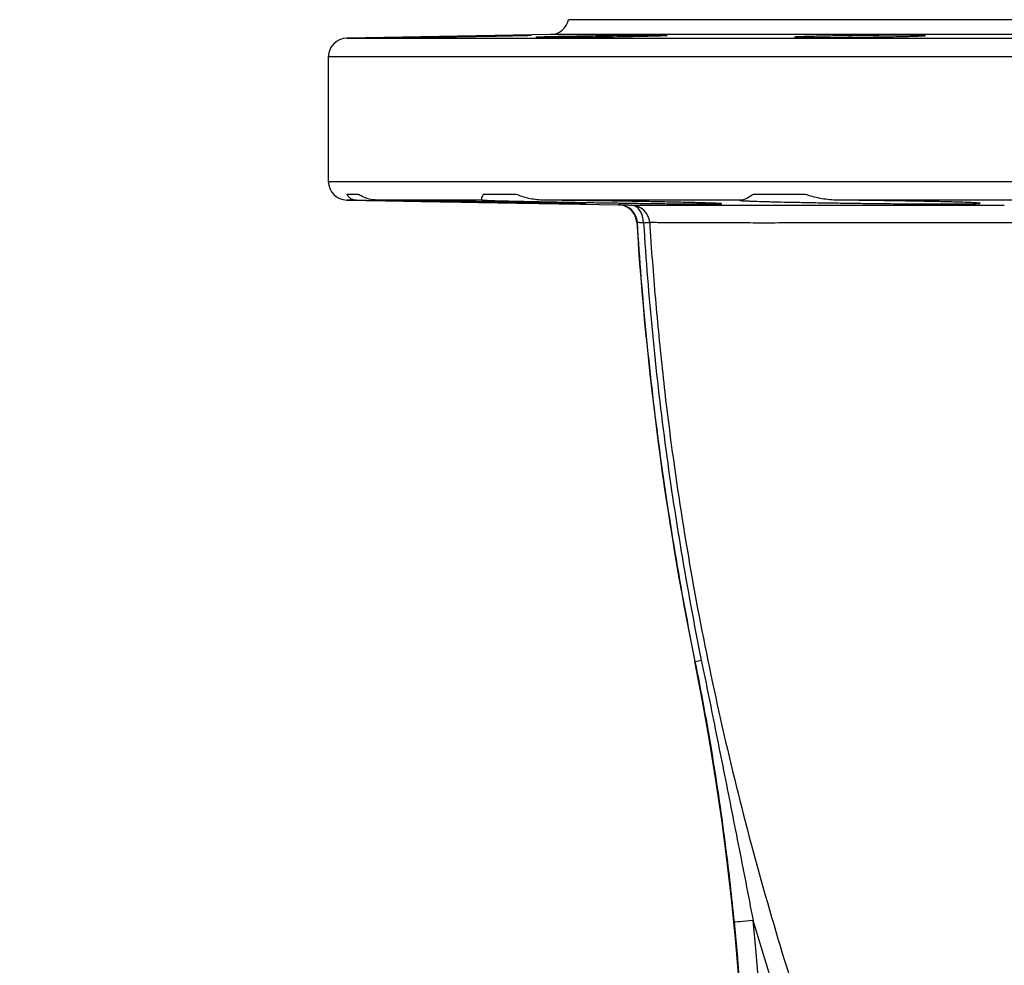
# Model space of a CAD drawing. Header units: millimetres. Extents: x 1000 to 2763, y 673 to 2898.
# Tile 11 of 18: x 1361 to 1624, y 2646 to 2898. Entities that reach past the tile are written whole.
import ezdxf

# ---------------------------------------------------------------- set-up
doc = ezdxf.new("R2010")
doc.units = ezdxf.units.MM

msp = doc.modelspace()

# ---------------------------------------------------------------- linework, layer by layer
at = {"color": 7, "linetype": 'Continuous', "lineweight": 25}
for p, q in [((2192.41, 2898.48), (1507.41, 2898.48)), ((1502.6, 2894.52), (1448.32, 2893.57)), ((1443.41, 2888.57), (1443.41, 2855.4)), ((1451.44, 2851.92), (1448.39, 2851.92)), ((1493.49, 2851.92), (1484.64, 2851.92)), ((1570.43, 2851.92), (1556.65, 2851.92)), ((1448.32, 2850.4), (1520.7, 2849.13)), ((1484.43, 2850.4), (1456.4, 2850.4)), ((1553.74, 2850.4), (1500.44, 2850.4)), ((1553.74, 2850.4), (1553.11, 2850.33)), ((1652.05, 2850.4), (1578.69, 2850.4)), ((1541.2, 2727.44), (1541.04, 2727.41))]:
    msp.add_line(p, q, dxfattribs=at)
at = {"color": 1, "linetype": 'Continuous', "lineweight": 25}
for p, q in [((2197.21, 2894.52), (1502.6, 2894.52)), ((1448.32, 2893.57), (2251.49, 2893.57)), ((2256.41, 2888.57), (1443.41, 2888.57)), ((1443.41, 2855.4), (2256.41, 2855.4)), ((1450.89, 2850.4), (1448.32, 2850.4))]:
    msp.add_line(p, q, dxfattribs=at)
at = {"color": 7, "linetype": 'Continuous', "lineweight": 25, "flags": 128}
for points in [[(1527.41, 2844.29), (1527.33, 2845.23), (1527.14, 2846.12), (1526.83, 2846.95), (1526.43, 2847.67), (1525.93, 2848.26), (1525.38, 2848.7), (1524.77, 2848.98), (1524.14, 2849.08)], [(1529.04, 2844.39), (1528.99, 2844.39), (1528.89, 2844.38), (1528.75, 2844.37), (1528.56, 2844.36), (1528.33, 2844.35), (1528.06, 2844.33), (1527.75, 2844.31), (1527.41, 2844.29)], [(1556.6, 2658.43), (1555.64, 2658.33), (1554.71, 2658.24), (1553.86, 2658.15), (1553.11, 2658.08), (1552.49, 2658.02), (1552.03, 2657.97), (1551.73, 2657.94), (1551.62, 2657.93)]]:
    msp.add_lwpolyline(points, dxfattribs=at)
at = {"color": 7, "linetype": 'Continuous', "lineweight": 25}
for centre, radius, start, end in [((1502.51, 2899.51), 5, 271, 348.0828), ((1448.41, 2888.57), 5, 91, 180), ((1448.41, 2855.4), 5, 180, 269), ((1524.05, 2844.08), 5, 3.5346, 88.9647), ((1520.77, 2844.13), 5, 3.5919, 48.7422), ((2386.31, 2898.48), 862.4, 183.59232, 191.4414), ((854.95, 2588.56), 700, 316.31805, 11.4414), ((1508.14, 2898.01), 173.75, 280.969, 281.5083), ((854.95, 2588.56), 700.11, 321.45478, 5.68678), ((854.95, 2588.56), 705.11, 321.45478, 5.68678)]:
    msp.add_arc(centre, radius, start, end, dxfattribs=at)
at = {"color": 1, "linetype": 'Continuous', "lineweight": 25}
msp.add_arc((1520.77, 2844.13), 5, 48.7443, 88.999, dxfattribs=at)
at = {"color": 7, "linetype": 'Continuous', "lineweight": 25}
for points, knots in [([(1497.49, 2894.34), (1497.38, 2894.35), (1497.17, 2894.35), (1496.24, 2894.34), (1494.88, 2894.32), (1493.09, 2894.3), (1490.93, 2894.26), (1488.46, 2894.22), (1485.75, 2894.18), (1482.88, 2894.13), (1479.93, 2894.08), (1476.98, 2894.03), (1474.11, 2893.98), (1471.42, 2893.93), (1468.96, 2893.88), (1466.83, 2893.84), (1465.06, 2893.81), (1463.73, 2893.78), (1462.82, 2893.75), (1462.63, 2893.75), (1462.54, 2893.74)], [0, 0, 0, 0, 0.055548, 0.11109, 0.166633, 0.222176, 0.27772, 0.33327, 0.38882, 0.444379, 0.499938, 0.555504, 0.61107, 0.666638, 0.722206, 0.777771, 0.833335, 0.888893, 0.94445, 1, 1, 1, 1]), ([(1462.57, 2893.74), (1462.57, 2893.74), (1462.58, 2893.73), (1463.18, 2893.74), (1464.25, 2893.75), (1465.78, 2893.77), (1467.71, 2893.79), (1470, 2893.82), (1472.57, 2893.86), (1475.35, 2893.91), (1478.26, 2893.96), (1481.22, 2894.01), (1484.15, 2894.06), (1486.95, 2894.11), (1489.81, 2894.16), (1491.47, 2894.2), (1492.39, 2894.22)], [0, 0, 0, 0, 0.051484, 0.123068, 0.194652, 0.266236, 0.337819, 0.409408, 0.480997, 0.552595, 0.624193, 0.695801, 0.767409, 0.839022, 0.910636, 1, 1, 1, 1]), ([(1492.39, 2894.22), (1493.05, 2894.23), (1494.37, 2894.26), (1495.86, 2894.29), (1496.9, 2894.32), (1497.47, 2894.33), (1497.46, 2894.34), (1497.46, 2894.34)], [0, 0, 0, 0, 0.214726, 0.429451, 0.644176, 0.858904, 1, 1, 1, 1]), ([(1533.69, 2894.32), (1533.59, 2894.33), (1533.38, 2894.34), (1532.44, 2894.35), (1531.09, 2894.35), (1529.29, 2894.34), (1527.14, 2894.32), (1524.66, 2894.29), (1521.96, 2894.26), (1519.08, 2894.22), (1516.13, 2894.17), (1513.18, 2894.12), (1510.32, 2894.07), (1507.62, 2894.02), (1505.17, 2893.97), (1503.03, 2893.92), (1501.26, 2893.88), (1499.93, 2893.84), (1499.03, 2893.8), (1498.84, 2893.78), (1498.74, 2893.77)], [0, 0, 0, 0, 0.0555557, 0.1111028, 0.16665, 0.2221924, 0.2777348, 0.3332791, 0.3888233, 0.4443741, 0.4999251, 0.5554852, 0.611045, 0.6666117, 0.7221782, 0.7777462, 0.8333144, 0.8888786, 0.944443, 1, 1, 1, 1]), ([(1498.78, 2893.77), (1498.78, 2893.76), (1498.79, 2893.75), (1499.39, 2893.74), (1500.45, 2893.73), (1501.99, 2893.74), (1503.92, 2893.75), (1506.21, 2893.77), (1508.78, 2893.8), (1511.56, 2893.83), (1514.47, 2893.87), (1517.43, 2893.91), (1520.36, 2893.96), (1523.16, 2894.01), (1526.02, 2894.07), (1527.68, 2894.11), (1528.6, 2894.13)], [0, 0, 0, 0, 0.051549, 0.123138, 0.194728, 0.266311, 0.337895, 0.409478, 0.481061, 0.552649, 0.624238, 0.695836, 0.767434, 0.839041, 0.910648, 1, 1, 1, 1]), ([(1528.6, 2894.13), (1529.26, 2894.14), (1530.58, 2894.18), (1532.07, 2894.22), (1533.11, 2894.26), (1533.67, 2894.29), (1533.67, 2894.31), (1533.67, 2894.31)], [0, 0, 0, 0, 0.214763, 0.429527, 0.644291, 0.859055, 1, 1, 1, 1]), ([(1602.56, 2894.27), (1602.46, 2894.28), (1602.25, 2894.3), (1601.31, 2894.32), (1599.95, 2894.34), (1598.16, 2894.35), (1596, 2894.35), (1593.53, 2894.33), (1590.82, 2894.32), (1587.95, 2894.29), (1585, 2894.25), (1582.05, 2894.21), (1579.18, 2894.17), (1576.49, 2894.12), (1574.04, 2894.07), (1571.9, 2894.01), (1570.13, 2893.96), (1568.8, 2893.92), (1567.9, 2893.87), (1567.71, 2893.84), (1567.62, 2893.83)], [0, 0, 0, 0, 0.0555634, 0.1111186, 0.1666736, 0.2222206, 0.2777673, 0.33331, 0.3888523, 0.4443972, 0.4999413, 0.555493, 0.6110452, 0.6666056, 0.7221662, 0.7777331, 0.8332998, 0.8888678, 0.944436, 1, 1, 1, 1]), ([(1567.65, 2893.82), (1567.65, 2893.81), (1567.66, 2893.79), (1568.26, 2893.77), (1569.33, 2893.75), (1570.87, 2893.74), (1572.8, 2893.73), (1575.08, 2893.74), (1577.65, 2893.75), (1580.43, 2893.77), (1583.34, 2893.8), (1586.3, 2893.84), (1589.23, 2893.88), (1592.04, 2893.92), (1594.89, 2893.97), (1596.55, 2894.01), (1597.47, 2894.03)], [0, 0, 0, 0, 0.051616, 0.123213, 0.19481, 0.266397, 0.337985, 0.409566, 0.481147, 0.552728, 0.62431, 0.695897, 0.767484, 0.839081, 0.910678, 1, 1, 1, 1]), ([(1597.47, 2894.03), (1598.13, 2894.05), (1599.45, 2894.09), (1600.94, 2894.14), (1601.98, 2894.18), (1602.54, 2894.22), (1602.54, 2894.24), (1602.54, 2894.25)], [0, 0, 0, 0, 0.214802, 0.429602, 0.644403, 0.859204, 1, 1, 1, 1]), ([(1448.39, 2851.92), (1448.49, 2851.72), (1448.63, 2851.52), (1448.94, 2851.16), (1449.13, 2851), (1449.54, 2850.73), (1449.78, 2850.62), (1450.29, 2850.45), (1450.58, 2850.4), (1450.89, 2850.4)], [0, 0, 0, 0, 0.25, 0.25, 0.5, 0.5, 0.75, 0.75, 1, 1, 1, 1]), ([(1456.4, 2850.4), (1455.67, 2850.46), (1454.19, 2850.6), (1452.58, 2851.24), (1451.75, 2851.74), (1451.44, 2851.92)], [0, 0, 0, 0, 0.377763, 0.765787, 1, 1, 1, 1]), ([(1484.64, 2851.92), (1484.44, 2851.46), (1484.08, 2850.67), (1484.32, 2850.48), (1484.43, 2850.4)], [0, 0, 0, 0, 0.5767151, 1, 1, 1, 1]), ([(1500.44, 2850.4), (1499.79, 2850.4), (1499.15, 2850.45), (1497.93, 2850.62), (1497.33, 2850.73), (1495.59, 2851.14), (1494.5, 2851.5), (1493.49, 2851.92)], [0, 0, 0, 0, 0.25, 0.25, 0.5, 0.5, 1, 1, 1, 1]), ([(1556.65, 2851.92), (1556.5, 2851.82), (1555.78, 2851.37), (1554.67, 2850.66), (1554.05, 2850.49), (1553.74, 2850.4)], [0, 0, 0, 0, 0.121885, 0.554923, 1, 1, 1, 1]), ([(1578.69, 2850.4), (1577.95, 2850.4), (1577.23, 2850.45), (1575.81, 2850.62), (1575.11, 2850.73), (1573.05, 2851.14), (1571.71, 2851.5), (1570.43, 2851.92)], [0, 0, 0, 0, 0.25, 0.25, 0.5, 0.5, 1, 1, 1, 1]), ([(1450.89, 2850.4), (1451.11, 2850.39), (1452.09, 2850.37), (1454.3, 2850.33), (1457.89, 2850.26), (1462.13, 2850.18), (1466.87, 2850.09), (1471.98, 2850), (1477.32, 2849.91), (1482.74, 2849.81), (1488.08, 2849.72), (1493.19, 2849.63), (1497.93, 2849.56), (1502.15, 2849.49), (1505.76, 2849.43), (1508.61, 2849.39), (1510.73, 2849.37), (1511.39, 2849.37), (1511.72, 2849.37)], [0, 0, 0, 0, 0.0186631, 0.0840754, 0.1494876, 0.2149055, 0.2803234, 0.3457499, 0.4111766, 0.4766091, 0.5420418, 0.6074749, 0.6729077, 0.7383346, 0.8037616, 0.8691775, 0.9345938, 1, 1, 1, 1]), ([(1511.95, 2849.37), (1511.97, 2849.37), (1512.11, 2849.38), (1511.46, 2849.4), (1510.01, 2849.44), (1507.61, 2849.5), (1504.47, 2849.57), (1500.61, 2849.65), (1496.18, 2849.74), (1491.28, 2849.84), (1486.06, 2849.93), (1480.68, 2850.02), (1475.27, 2850.11), (1470, 2850.2), (1465.01, 2850.27), (1460.45, 2850.34), (1457.72, 2850.38), (1456.45, 2850.4), (1456.4, 2850.4)], [0, 0, 0, 0, 0.013416, 0.083662, 0.153909, 0.22416, 0.294411, 0.364673, 0.434935, 0.505208, 0.575481, 0.645761, 0.716041, 0.786319, 0.856598, 0.92687, 0.997142, 1, 1, 1, 1]), ([(1484.43, 2850.4), (1484.65, 2850.38), (1485.04, 2850.36), (1485.89, 2850.33), (1486.22, 2850.31), (1486.96, 2850.29), (1487.37, 2850.28), (1488.72, 2850.24), (1489.77, 2850.21), (1491.28, 2850.17), (1491.59, 2850.16), (1492.23, 2850.15), (1492.55, 2850.14), (1493.56, 2850.12), (1494.95, 2850.09), (1496.46, 2850.05), (1497.64, 2850.03), (1498.04, 2850.02), (1498.86, 2850), (1499.27, 2850), (1501.38, 2849.95), (1503.13, 2849.92), (1505.86, 2849.87), (1506.79, 2849.85), (1508.68, 2849.82), (1509.64, 2849.8), (1512.54, 2849.75), (1514.48, 2849.72), (1517.4, 2849.67), (1518.37, 2849.66), (1519.84, 2849.63), (1520.33, 2849.63), (1521.3, 2849.61), (1521.78, 2849.6), (1524.18, 2849.57), (1526.05, 2849.54), (1528.78, 2849.51), (1529.67, 2849.49), (1531.43, 2849.47), (1532.29, 2849.46), (1534.77, 2849.43), (1536.32, 2849.42), (1538.13, 2849.4), (1538.49, 2849.4), (1539.18, 2849.39), (1539.52, 2849.39), (1540.52, 2849.38), (1541.14, 2849.38), (1542.9, 2849.37), (1543.93, 2849.36), (1545.04, 2849.37), (1545.25, 2849.37), (1545.65, 2849.37), (1545.84, 2849.37), (1546.37, 2849.37), (1546.69, 2849.37), (1547.5, 2849.38), (1547.87, 2849.39), (1548.07, 2849.41)], [0, 0, 0, 0, 0.0625, 0.0625, 0.09375, 0.09375, 0.125, 0.125, 0.1875, 0.1875, 0.203125, 0.203125, 0.21875, 0.21875, 0.25, 0.28125, 0.28125, 0.296875, 0.296875, 0.3125, 0.3125, 0.375, 0.375, 0.40625, 0.40625, 0.4375, 0.4375, 0.5, 0.5, 0.53125, 0.53125, 0.546875, 0.546875, 0.5625, 0.5625, 0.625, 0.625, 0.65625, 0.65625, 0.6875, 0.6875, 0.75, 0.75, 0.765625, 0.765625, 0.78125, 0.78125, 0.8125, 0.8125, 0.875, 0.875, 0.890625, 0.890625, 0.90625, 0.90625, 0.9375, 0.9375, 1, 1, 1, 1]), ([(1548.11, 2849.43), (1548.14, 2849.44), (1548.23, 2849.46), (1547.44, 2849.51), (1545.76, 2849.58), (1543.52, 2849.65), (1541.14, 2849.72), (1538.43, 2849.78), (1534.8, 2849.87), (1530.14, 2849.96), (1525.07, 2850.05), (1519.76, 2850.14), (1514.34, 2850.22), (1509.24, 2850.29), (1504.55, 2850.35), (1501.81, 2850.38), (1500.44, 2850.4)], [0, 0, 0, 0, 0.0332311, 0.1140445, 0.194868, 0.2756916, 0.3261723, 0.3766533, 0.4575033, 0.538353, 0.6192033, 0.7000532, 0.7809013, 0.8617495, 0.9308747, 1, 1, 1, 1]), ([(1525.6, 2844.45), (1525.51, 2845), (1525.33, 2846.12), (1524.37, 2847.56), (1523.04, 2848.62), (1521.75, 2849.05), (1520.96, 2849.13), (1520.72, 2849.13), (1520.7, 2849.13)], [0, 0, 0, 0, 0.226194, 0.452385, 0.678597, 0.904843, 0.989817, 1, 1, 1, 1]), ([(1520.86, 2849.13), (1520.99, 2849.13), (1521.25, 2849.13), (1522.67, 2849.1), (1523.8, 2849.09), (1524.14, 2849.08)], [0, 0, 0, 0, 0.412001, 0.823979, 1, 1, 1, 1]), ([(1524.14, 2849.08), (1524.55, 2849.08), (1525.38, 2849.08), (1527.89, 2849.08), (1531.36, 2849.08), (1535.91, 2849.08), (1541.56, 2849.08), (1547.5, 2849.08), (1553.9, 2849.08), (1560.43, 2849.07), (1567.36, 2849.06), (1575.68, 2849.06), (1585.48, 2849.05), (1597.18, 2849.05), (1609.8, 2849.05), (1618.95, 2849.04), (1623.53, 2849.04)], [0, 0, 0, 0, 0.075241, 0.15054, 0.225781, 0.303207, 0.380696, 0.458122, 0.514493, 0.570899, 0.627825, 0.684751, 0.763056, 0.841344, 0.920672, 1, 1, 1, 1]), ([(1553.09, 2850.33), (1553.1, 2850.31), (1553.24, 2850.29), (1553.76, 2850.24), (1554.14, 2850.22), (1554.89, 2850.18), (1555.18, 2850.17), (1555.8, 2850.15), (1556.14, 2850.13), (1557.24, 2850.09), (1558.08, 2850.07), (1559.5, 2850.03), (1560.01, 2850.01), (1561.06, 2849.98), (1561.61, 2849.97), (1563.32, 2849.93), (1564.55, 2849.9), (1566.5, 2849.85), (1567.17, 2849.84), (1568.56, 2849.81), (1569.28, 2849.8), (1571.44, 2849.76), (1572.93, 2849.73), (1575.24, 2849.69), (1576.02, 2849.68), (1577.6, 2849.65), (1578.41, 2849.64), (1580.83, 2849.6), (1582.45, 2849.58), (1585.71, 2849.53), (1587.34, 2849.51), (1590.62, 2849.47), (1592.22, 2849.46), (1595.36, 2849.43), (1596.89, 2849.41), (1599.13, 2849.4), (1599.87, 2849.39), (1601.31, 2849.38), (1602, 2849.38), (1604.05, 2849.37), (1605.34, 2849.37), (1607.16, 2849.37), (1607.75, 2849.36), (1608.88, 2849.37), (1609.42, 2849.37), (1610.97, 2849.37), (1611.89, 2849.38), (1613.13, 2849.39), (1613.52, 2849.39), (1614.24, 2849.4), (1614.57, 2849.41), (1615.47, 2849.43), (1615.95, 2849.44), (1616.49, 2849.47), (1616.64, 2849.48), (1616.87, 2849.49), (1616.96, 2849.5), (1617.13, 2849.53), (1617.12, 2849.56), (1616.84, 2849.6), (1616.58, 2849.63), (1615.8, 2849.68), (1615.3, 2849.7), (1614.05, 2849.76), (1613.32, 2849.78), (1612.04, 2849.83), (1611.59, 2849.84), (1610.63, 2849.87), (1609.62, 2849.9), (1608.52, 2849.93), (1607.36, 2849.96), (1606.76, 2849.97), (1604.91, 2850.01), (1603.61, 2850.04), (1601.54, 2850.08), (1600.84, 2850.09), (1599.39, 2850.12), (1598.64, 2850.13), (1596.38, 2850.17), (1594.84, 2850.2), (1592.48, 2850.23), (1591.69, 2850.24), (1590.08, 2850.27), (1589.26, 2850.28), (1586.8, 2850.31), (1585.17, 2850.33), (1581.92, 2850.37), (1580.3, 2850.38), (1578.69, 2850.4)], [0, 0, 0, 0, 0.03125, 0.03125, 0.0625, 0.0625, 0.078125, 0.078125, 0.09375, 0.09375, 0.125, 0.125, 0.140625, 0.140625, 0.15625, 0.15625, 0.1875, 0.1875, 0.203125, 0.203125, 0.21875, 0.21875, 0.25, 0.25, 0.265625, 0.265625, 0.28125, 0.28125, 0.3125, 0.3125, 0.34375, 0.34375, 0.375, 0.375, 0.40625, 0.40625, 0.421875, 0.421875, 0.4375, 0.4375, 0.46875, 0.46875, 0.484375, 0.484375, 0.5, 0.5, 0.53125, 0.53125, 0.546875, 0.546875, 0.5625, 0.5625, 0.59375, 0.59375, 0.609375, 0.609375, 0.625, 0.625, 0.65625, 0.65625, 0.6875, 0.6875, 0.71875, 0.71875, 0.75, 0.75, 0.765625, 0.765625, 0.78125, 0.796875, 0.796875, 0.8125, 0.8125, 0.84375, 0.84375, 0.859375, 0.859375, 0.875, 0.875, 0.90625, 0.90625, 0.921875, 0.921875, 0.9375, 0.9375, 0.96875, 0.96875, 1, 1, 1, 1]), ([(1527.41, 2844.29), (1527.16, 2844.32), (1526.93, 2844.34), (1526.53, 2844.37), (1526.35, 2844.39), (1526.07, 2844.42), (1525.96, 2844.43), (1525.81, 2844.44), (1525.77, 2844.45), (1525.76, 2844.45)], [0, 0, 0, 0, 0.25, 0.25, 0.5, 0.5, 0.75, 0.75, 1, 1, 1, 1]), ([(1541.2, 2727.44), (1539.25, 2737.1), (1537.46, 2746.78), (1534.22, 2766.2), (1532.76, 2775.93), (1530.19, 2795.43), (1529.07, 2805.21), (1527.16, 2824.8), (1526.38, 2834.62), (1525.76, 2844.45)], [0, 0, 0, 0, 0.25, 0.25, 0.5, 0.5, 0.75, 0.75, 1, 1, 1, 1]), ([(1527.41, 2844.29), (1528.03, 2834.5), (1528.81, 2824.73), (1530.7, 2805.21), (1531.82, 2795.46), (1535.67, 2766.31), (1538.9, 2746.98), (1542.8, 2727.76)], [0, 0, 0, 0, 0.25, 0.25, 0.5, 0.5, 1, 1, 1, 1]), ([(1529.04, 2844.39), (1529.15, 2842.6), (1529.7, 2834.15), (1530.92, 2819.07), (1533.4, 2795.14), (1537.19, 2767.26), (1542.76, 2735.54), (1549.54, 2704.04), (1557.49, 2672.83), (1566.03, 2643.76), (1575, 2616.82), (1584.25, 2591.96), (1594.32, 2567.42), (1605.21, 2543.23), (1616.95, 2519.27), (1629.55, 2495.55), (1643.01, 2472.1), (1657.23, 2449.11), (1672.2, 2426.59), (1688.8, 2403.37), (1700.67, 2387.86), (1707.07, 2379.5)], [0, 0, 0, 0, 0.01065, 0.050216, 0.089783, 0.153401, 0.217088, 0.280801, 0.344494, 0.408119, 0.460524, 0.512974, 0.565439, 0.617892, 0.670301, 0.723725, 0.777193, 0.830675, 0.884142, 0.937565, 1, 1, 1, 1]), ([(1626.91, 2844.35), (1622.79, 2844.35), (1614.53, 2844.36), (1603.01, 2844.38), (1592.14, 2844.38), (1581.93, 2844.36), (1572.3, 2844.33), (1563.39, 2844.29), (1555.51, 2844.29), (1548.88, 2844.33), (1543.17, 2844.36), (1538.33, 2844.37), (1534.41, 2844.38), (1531.7, 2844.38), (1529.92, 2844.39), (1529.33, 2844.39), (1529.04, 2844.39)], [0, 0, 0, 0, 0.0725228, 0.1450968, 0.2176077, 0.2919429, 0.3663162, 0.4406473, 0.5133215, 0.5860993, 0.6588188, 0.7340516, 0.8093423, 0.8845749, 0.9422353, 1, 1, 1, 1]), ([(1551.62, 2657.93), (1551.28, 2661.24), (1550.59, 2667.88), (1548.78, 2682.81), (1546.49, 2698.54), (1543.63, 2715.08), (1542.01, 2723.32), (1541.2, 2727.44)], [0, 0, 0, 0, 0.142048, 0.284212, 0.641828, 0.820921, 1, 1, 1, 1]), ([(1542.8, 2727.76), (1543.47, 2724.5), (1545.46, 2714.69), (1548.74, 2698.36), (1552.68, 2678.52), (1555.28, 2665.2), (1556.6, 2658.43)], [0, 0, 0, 0, 0.141427, 0.424286, 0.707166, 1, 1, 1, 1]), ([(1768.56, 2293.63), (1763.69, 2299.86), (1753.95, 2312.32), (1741.61, 2329.41), (1730.4, 2344.06), (1720.25, 2356.18), (1708.61, 2370.02), (1695.88, 2385.91), (1682.23, 2403.95), (1669.07, 2422.42), (1656.4, 2441.3), (1644.22, 2460.56), (1630.98, 2482.82), (1616.98, 2508.25), (1602.57, 2536.99), (1590.36, 2563.94), (1580.11, 2588.94), (1571.55, 2611.85), (1563.64, 2635), (1558.95, 2650.62), (1556.6, 2658.43)], [0, 0, 0, 0, 0.05576, 0.1115238, 0.1486792, 0.1858558, 0.2230341, 0.2762211, 0.3294188, 0.3826059, 0.4361682, 0.4897409, 0.5433036, 0.6188576, 0.6944397, 0.7699918, 0.8274787, 0.8849925, 0.9425092, 1, 1, 1, 1])]:
    msp.add_open_spline(points, degree=3, knots=knots, dxfattribs=at)
for points in [[(1520.7, 2849.13), (1520.75, 2849.13), (1520.8, 2849.13), (1520.86, 2849.13)], [(1525.76, 2844.45), (1525.71, 2844.45), (1525.65, 2844.45), (1525.6, 2844.45)]]:
    msp.add_open_spline(points, degree=3, dxfattribs=at)

doc.saveas('drawing.dxf')
